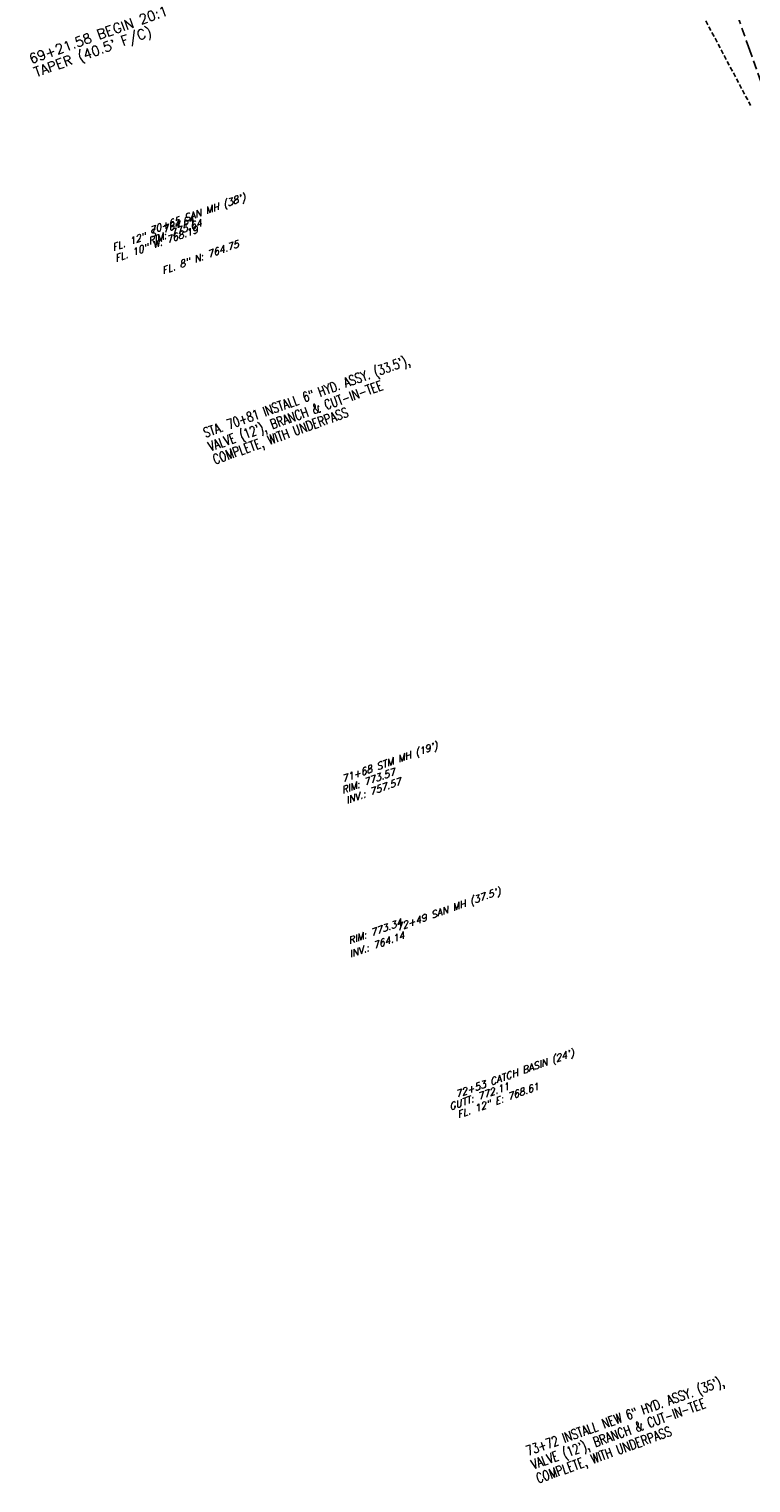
# Model space of a CAD drawing. Header units: feet. Extents: x 2170280 to 2172860, y 640043 to 655902.
# Tile 2 of 12: x 2171207 to 2171414, y 640340 to 640757. Entities that reach past the tile are written whole.
import ezdxf
from ezdxf.enums import TextEntityAlignment as Align

# ---------------------------------------------------------------- set-up
doc = ezdxf.new("R2010")
doc.units = ezdxf.units.FT
doc.header["$LTSCALE"] = 20
doc.header["$MEASUREMENT"] = 0
doc.linetypes.add('ELEC', pattern=[0.6875, 0.125, -0.0625, 0.25, -0.0625, 0.125, -0.0625])
doc.linetypes.add('HIDDEN', pattern=[0.0938, 0.0625, -0.0313])
for name, color, linetype in [('U-XELEC', 83, 'ELEC'), ('U-XSAN', 83, 'HIDDEN'), ('U-XSAN-TXT', 53, 'CONTINUOUS'), ('U-XSTM-TXT', 53, 'CONTINUOUS'), ('X-LTG-TXT', 53, 'HIDDEN')]:
    doc.layers.add(name, color=color, linetype=linetype)
doc.styles.add('L100', font='simplex', dxfattribs={"height": 2})
doc.styles.add('Style-simplex-CIVIL I 0.34907', font='simplex.shx', dxfattribs={"oblique": 20, "bigfont": 'CIVIL.shx'})
doc.styles.add('TALL', font='ROMANS.shx', dxfattribs={"width": 0.75})

msp = doc.modelspace()

# ---------------------------------------------------------------- linework, layer by layer
at = {"layer": 'U-XELEC'}
msp.add_line((2171388.26392, 640821.99717), (2171418.77193, 640736.776), dxfattribs=at)
at = {"layer": 'U-XSAN'}
msp.add_line((2171307.13097, 640936.67568), (2171413.9692, 640735.05472), dxfattribs=at)

# ---------------------------------------------------------------- texts
at = {"layer": 'U-XSAN-TXT', "style": 'Style-simplex-CIVIL I 0.34907', "oblique": 20}
for s, p in [("70+65 SAN MH (38')", (2171269.16705, 640707.90368)), ('FL. 12" S: 764.64', (2171254.4397, 640701.61975)), ('RIM: 775.64', (2171256.69318, 640700.51453)), ('FL. 10" W: 768.19', (2171255.55576, 640698.59256)), ('FL. 8" N: 764.75', (2171267.3047, 640694.44821)), ("72+49 SAN MH (37.5')", (2171342.38069, 640508.75271)), ('RIM: 773.34', (2171314.10827, 640499.75159)), ('INV.: 764.14', (2171314.83306, 640496.0712))]:
    msp.add_text(s, height=2, rotation=19.7260318, dxfattribs=at).set_placement(p, align=Align.RIGHT)
at = {"layer": 'U-XSTM-TXT', "style": 'Style-simplex-CIVIL I 0.34907', "oblique": 20}
for s, p in [("71+68 STM MH (19')", (2171324.29953, 640550.51696)), ('RIM: 773.57', (2171312.15405, 640542.94963)), ('INV.: 757.57', (2171313.83314, 640540.20506)), ("72+53 CATCH BASIN (24')", (2171363.43698, 640462.36448)), ('GUTT: 772.11', (2171344.84795, 640452.75424)), ('FL. 12" E: 768.61', (2171353.38809, 640452.68182))]:
    msp.add_text(s, height=2, rotation=19.7260318, dxfattribs=at).set_placement(p, align=Align.RIGHT)
at = {"layer": 'X-LTG-TXT', "style": 'L100'}
for s, p in [('69+21.58 BEGIN 20:1', (2171207.59371, 640746.9829)), ("TAPER (40.5' F/C)", (2171208.95861, 640743.1702))]:
    msp.add_text(s, height=2.8, rotation=19.6967504, dxfattribs=at).set_placement(p)
at = {"layer": 'X-LTG-TXT', "style": 'TALL', "width": 0.75}
for s, p in [('STA. 70+81 INSTALL 6" HYD. ASSY. (33.5\'),', (2171257.54913, 640639.65607)), ("VALVE (12'), BRANCH & CUT-IN-TEE", (2171258.94976, 640635.74672)), ('COMPLETE, WITH UNDERPASS', (2171260.28335, 640632.02447)), ('73+72 INSTALL NEW 6" HYD. ASSY. (35\'),', (2171350.17554, 640347.50845)), ("VALVE (12'), BRANCH & CUT-IN-TEE", (2171351.57617, 640343.59911)), ('COMPLETE, WITH UNDERPASS', (2171353.01532, 640339.58223))]:
    msp.add_text(s, height=2.8, rotation=19.7113929, dxfattribs=at).set_placement(p)

doc.saveas('drawing.dxf')
